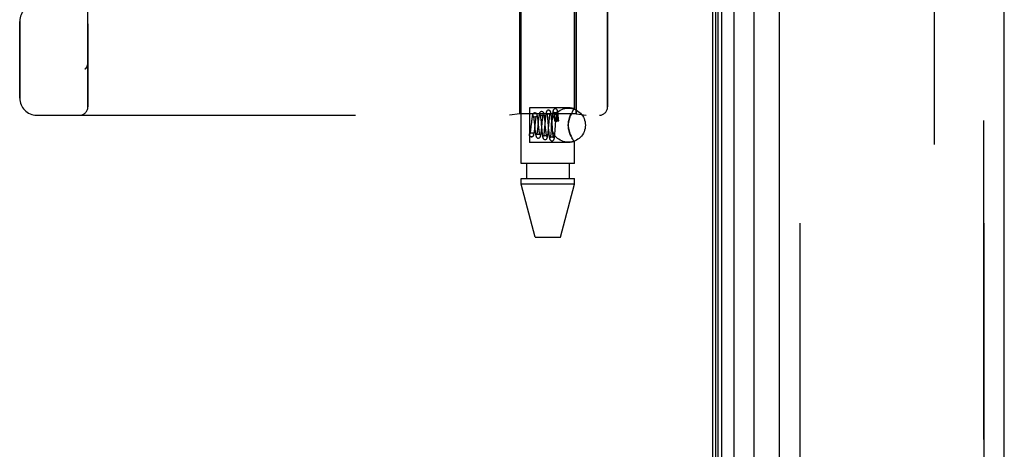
# Model space of a CAD drawing. Header units: inches. Extents: x 0 to 212, y 0 to 138.
# Tile 13 of 256: x 23.15 to 26.76, y 56.59 to 58.16. Entities that reach past the tile are written whole.
import ezdxf

# ---------------------------------------------------------------- set-up
doc = ezdxf.new("R2010")
doc.units = ezdxf.units.IN
doc.header["$LTSCALE"] = 11.6875
doc.header["$MEASUREMENT"] = 0
doc.linetypes.add('HIDDEN', pattern=[0.2, 0.1, -0.1])
doc.layers.get('0').update_dxf_attribs({"linetype": 'CONTINUOUS'})
for name, color, linetype in [('DEFAULT_2', 8, 'HIDDEN'), ('LEFTHAND_DOOR_ASSEMBLY', 7, 'CONTINUOUS'), ('RIGHTHAND_DOOR_ASSEMBLY', 7, 'CONTINUOUS')]:
    doc.layers.add(name, color=color, linetype=linetype)

msp = doc.modelspace()

# ---------------------------------------------------------------- linework, layer by layer
at = {"color": 3, "linetype": 'Continuous'}
msp.add_line((25.6922, 97.4357), (25.6922, 37.6437), dxfattribs=at)
at = {"layer": 'DEFAULT_2', "color": 8, "linetype": 'HIDDEN'}
msp.add_line((26.5047, 96.2741), (26.5047, 38.8052), dxfattribs=at)
at = {"layer": 'LEFTHAND_DOOR_ASSEMBLY', "color": 7, "linetype": 'Continuous'}
for p, q in [((25.7041, 37.8924), (25.7041, 97.187)), ((25.7128, 37.89), (25.7128, 97.1893)), ((25.7265, 37.8832), (25.7265, 97.1961)), ((25.7699, 97.205), (25.7699, 37.8743)), ((25.8451, 37.9027), (25.8451, 97.1767))]:
    msp.add_line(p, q, dxfattribs=at)
at = {"layer": 'LEFTHAND_DOOR_ASSEMBLY', "color": 3, "linetype": 'Continuous'}
for p, q in [((25.9372, 37.9247), (25.9372, 97.1547)), ((26.7622, 37.9247), (26.7622, 97.1547))]:
    msp.add_line(p, q, dxfattribs=at)
at = {"layer": 'LEFTHAND_DOOR_ASSEMBLY', "color": 8, "linetype": 'HIDDEN'}
for p, q in [((26.0122, 97.1547), (26.0122, 37.9247)), ((26.6872, 37.9247), (26.6872, 97.1547)), ((23.4007, 57.8434), (23.4007, 60.4859)), ((24.9902, 57.6367), (24.9902, 60.4847)), ((25.1862, 57.8381), (25.1862, 60.4847)), ((24.9852, 58.3647), (24.9852, 57.8187)), ((25.1912, 58.3647), (25.1912, 57.8187)), ((25.3069, 58.3647), (25.3069, 57.8434)), ((23.1507, 57.8759), (23.1507, 58.1572)), ((23.4007, 58.0047), (23.4007, 58.0045)), ((23.3904, 57.9821), (23.3906, 57.9822)), ((25.1702, 57.8402), (25.0202, 57.8402)), ((25.0202, 57.8402), (25.0202, 57.7132)), ((25.1862, 57.8381), (25.1702, 57.8402)), ((25.1787, 57.8272), (25.1813, 57.8312)), ((23.2132, 57.8134), (25.2769, 57.8134)), ((24.9852, 57.8187), (24.9477, 57.8134)), ((25.1912, 57.8187), (24.9852, 57.8187)), ((25.0277, 57.788), (25.0259, 57.7717)), ((25.0372, 57.7928), (25.0378, 57.7877)), ((25.0378, 57.7877), (25.0387, 57.7792)), ((25.0403, 57.7666), (25.0426, 57.7876)), ((25.0426, 57.7876), (25.0431, 57.7922)), ((25.0528, 57.791), (25.0506, 57.7684)), ((25.0524, 57.7906), (25.0518, 57.7959)), ((25.053, 57.785), (25.0524, 57.7906)), ((25.0545, 57.771), (25.053, 57.785)), ((25.0619, 57.798), (25.0623, 57.7937)), ((25.0623, 57.7937), (25.0628, 57.7891)), ((25.0628, 57.7891), (25.0638, 57.7786)), ((25.0654, 57.767), (25.0674, 57.7871)), ((25.0674, 57.7871), (25.0676, 57.7895)), ((25.0676, 57.7895), (25.0681, 57.7939)), ((25.0681, 57.7939), (25.0685, 57.798)), ((25.078, 57.7939), (25.0757, 57.768)), ((25.0771, 57.796), (25.0765, 57.8012)), ((25.0776, 57.7906), (25.0771, 57.796)), ((25.0786, 57.7796), (25.0776, 57.7906)), ((25.0863, 57.8059), (25.0868, 57.8019)), ((25.0874, 57.7953), (25.088, 57.7878)), ((25.0903, 57.7642), (25.0925, 57.7894)), ((25.0934, 57.799), (25.0938, 57.8033)), ((25.103, 57.7963), (25.1003, 57.7621)), ((25.1019, 57.7998), (25.1014, 57.8049)), ((25.1024, 57.7943), (25.1019, 57.7998)), ((25.1034, 57.7827), (25.1024, 57.7943)), ((25.1035, 57.802), (25.103, 57.7963)), ((25.111, 57.812), (25.1114, 57.8082)), ((25.1114, 57.8082), (25.1118, 57.804)), ((25.1118, 57.804), (25.1122, 57.7994)), ((25.1122, 57.7994), (25.1127, 57.7931)), ((25.115, 57.759), (25.1178, 57.7948)), ((25.1178, 57.7948), (25.1184, 57.8014)), ((25.1202, 57.7909), (25.1209, 57.7909)), ((25.121, 57.8073), (25.1209, 57.8062)), ((25.1209, 57.8062), (25.1209, 57.805)), ((25.1209, 57.805), (25.1209, 57.8037)), ((25.1209, 57.8037), (25.1209, 57.8023)), ((25.1209, 57.8023), (25.1209, 57.8006)), ((25.1209, 57.8006), (25.1209, 57.7979)), ((25.1209, 57.7979), (25.1209, 57.7946)), ((25.1209, 57.7946), (25.1209, 57.7909)), ((25.1211, 57.8098), (25.121, 57.8091)), ((25.121, 57.8091), (25.121, 57.8082)), ((25.121, 57.8082), (25.121, 57.8073)), ((25.1212, 57.811), (25.1211, 57.8104)), ((25.1211, 57.8104), (25.1211, 57.8098)), ((25.1258, 57.805), (25.1256, 57.8064)), ((25.126, 57.8035), (25.1258, 57.805)), ((25.1263, 57.8017), (25.126, 57.8035)), ((25.1267, 57.8047), (25.1262, 57.8099)), ((25.1265, 57.7998), (25.1263, 57.8017)), ((25.1267, 57.7976), (25.1265, 57.7998)), ((25.1272, 57.7991), (25.1267, 57.8047)), ((25.127, 57.7952), (25.1267, 57.7976)), ((25.1273, 57.7925), (25.127, 57.7952)), ((25.1276, 57.7933), (25.1272, 57.7991)), ((25.1702, 57.8106), (25.173, 57.8169)), ((25.1912, 57.8187), (25.2287, 57.8134)), ((25.0259, 57.7717), (25.0253, 57.7667)), ((25.0277, 57.7492), (25.0291, 57.749)), ((25.0278, 57.7492), (25.0291, 57.749)), ((25.0387, 57.7792), (25.0396, 57.77)), ((25.0396, 57.77), (25.0406, 57.761)), ((25.0406, 57.761), (25.0412, 57.7554)), ((25.0504, 57.7658), (25.0499, 57.7608)), ((25.0506, 57.7684), (25.0504, 57.7658)), ((25.0553, 57.7632), (25.0545, 57.771)), ((25.0638, 57.7786), (25.0645, 57.7702)), ((25.0645, 57.7702), (25.0656, 57.7589)), ((25.0649, 57.7619), (25.0654, 57.767)), ((25.0656, 57.7589), (25.0661, 57.7536)), ((25.0661, 57.7536), (25.0666, 57.7487)), ((25.075, 57.7602), (25.0745, 57.7555)), ((25.0757, 57.768), (25.075, 57.7602)), ((25.0798, 57.7666), (25.0786, 57.7796)), ((25.0805, 57.7595), (25.0798, 57.7666)), ((25.0809, 57.7551), (25.0805, 57.7595)), ((25.0814, 57.7511), (25.0809, 57.7551)), ((25.0896, 57.7683), (25.0906, 57.7567)), ((25.0906, 57.7567), (25.0911, 57.7512)), ((25.0911, 57.7512), (25.0916, 57.7459)), ((25.1003, 57.7621), (25.0997, 57.7547)), ((25.1046, 57.7679), (25.1034, 57.7827)), ((25.1055, 57.7572), (25.1046, 57.7679)), ((25.106, 57.7524), (25.1055, 57.7572)), ((25.1064, 57.748), (25.106, 57.7524)), ((25.1068, 57.744), (25.1064, 57.748)), ((25.1145, 57.7537), (25.115, 57.759)), ((25.1702, 57.7132), (25.0202, 57.7132)), ((25.0263, 57.7343), (25.0277, 57.7342)), ((25.0277, 57.7342), (25.0263, 57.7343)), ((25.173, 57.7364), (25.1702, 57.7427)), ((25.1862, 57.7152), (25.1702, 57.7132)), ((25.1859, 57.7156), (25.1862, 57.7152)), ((25.1862, 57.6367), (25.1862, 57.7152)), ((25.1862, 57.6367), (24.9902, 57.6367)), ((25.0097, 57.6367), (25.0097, 57.5817)), ((25.1667, 57.6367), (25.1667, 57.5817)), ((24.9902, 57.5817), (25.1862, 57.5817)), ((24.9902, 57.5607), (24.9902, 57.5817)), ((25.1862, 57.5607), (25.1862, 57.5817)), ((25.1862, 57.5607), (24.9902, 57.5607)), ((25.0417, 57.3667), (24.9902, 57.5607)), ((25.1347, 57.3667), (25.1862, 57.5607)), ((25.0417, 57.3667), (25.1347, 57.3667))]:
    msp.add_line(p, q, dxfattribs=at)
for points in [[(23.4007, 58.0045), (23.4007, 58.0041), (23.4007, 58.0035), (23.4006, 58.0029), (23.4006, 58.0023), (23.4005, 58.0016), (23.4005, 58.001), (23.4004, 58.0004), (23.4003, 57.9998), (23.4002, 57.9992), (23.4001, 57.9986), (23.3999, 57.998), (23.3998, 57.9974), (23.3996, 57.9968), (23.3995, 57.9962), (23.3993, 57.9957), (23.3991, 57.9951), (23.3989, 57.9945), (23.3987, 57.9939)], [(23.3904, 57.9821), (23.3906, 57.9823), (23.3908, 57.9825), (23.3911, 57.9827), (23.3913, 57.9829), (23.3915, 57.9831), (23.3917, 57.9833), (23.392, 57.9836), (23.3922, 57.9838), (23.3924, 57.984), (23.3926, 57.9842), (23.3928, 57.9844), (23.393, 57.9846), (23.3932, 57.9849), (23.3934, 57.9851), (23.3936, 57.9853), (23.3937, 57.9855), (23.3939, 57.9858), (23.3941, 57.986), (23.3943, 57.9862), (23.3945, 57.9864)], [(23.3987, 57.9939), (23.3984, 57.9934), (23.3982, 57.9928), (23.3979, 57.9922), (23.3977, 57.9916), (23.3974, 57.9911), (23.3971, 57.9905), (23.3968, 57.99), (23.3965, 57.9895), (23.3962, 57.9889), (23.3959, 57.9884), (23.3955, 57.9879), (23.3952, 57.9874), (23.3948, 57.9869), (23.3945, 57.9864)], [(25.0402, 57.8217), (25.0395, 57.8216), (25.0377, 57.8212), (25.036, 57.8204), (25.0346, 57.8193), (25.0336, 57.8182), (25.0329, 57.817), (25.0324, 57.816), (25.032, 57.8149), (25.0317, 57.8138), (25.0313, 57.8127), (25.031, 57.8114), (25.0307, 57.8099), (25.0304, 57.8084), (25.0301, 57.8066), (25.0298, 57.8047), (25.0295, 57.8027), (25.0292, 57.8005), (25.0289, 57.7982), (25.0286, 57.7958), (25.0283, 57.7932), (25.0277, 57.788)], [(25.0518, 57.7959), (25.0515, 57.7984), (25.0512, 57.8007), (25.0509, 57.803), (25.0506, 57.8051), (25.0503, 57.807), (25.05, 57.8088), (25.0497, 57.8104), (25.0493, 57.8119), (25.049, 57.8132), (25.0487, 57.8144), (25.0483, 57.8155), (25.0478, 57.8166), (25.0471, 57.8178), (25.0462, 57.819), (25.0448, 57.8202), (25.0431, 57.8211), (25.0412, 57.8216), (25.0402, 57.8217)], [(25.0652, 57.8267), (25.0644, 57.8266), (25.0626, 57.8262), (25.0609, 57.8253), (25.0595, 57.8242), (25.0585, 57.823), (25.0578, 57.8218), (25.0573, 57.8207), (25.0569, 57.8195), (25.0566, 57.8183), (25.0562, 57.8169), (25.0559, 57.8153), (25.0556, 57.8135), (25.0553, 57.8115), (25.055, 57.8094), (25.0546, 57.8071), (25.0543, 57.8046), (25.054, 57.802), (25.0537, 57.7993), (25.0534, 57.7966), (25.0528, 57.791)], [(25.0765, 57.8012), (25.0762, 57.8036), (25.076, 57.8059), (25.0757, 57.8081), (25.0754, 57.8102), (25.0751, 57.8121), (25.0748, 57.8138), (25.0745, 57.8154), (25.0742, 57.8169), (25.0739, 57.8182), (25.0736, 57.8194), (25.0732, 57.8205), (25.0727, 57.8216), (25.0721, 57.8228), (25.0712, 57.8239), (25.0699, 57.8251), (25.0681, 57.8261), (25.0662, 57.8266), (25.0652, 57.8267)], [(25.0902, 57.8317), (25.0894, 57.8316), (25.0876, 57.8312), (25.0859, 57.8303), (25.0845, 57.8292), (25.0836, 57.8281), (25.0829, 57.827), (25.0825, 57.8259), (25.0821, 57.8249), (25.0818, 57.8238), (25.0815, 57.8226), (25.0812, 57.8213), (25.0809, 57.8199), (25.0807, 57.8183), (25.0804, 57.8165), (25.0801, 57.8145), (25.0799, 57.8124), (25.0796, 57.8101), (25.0793, 57.8077), (25.079, 57.8051), (25.0788, 57.8024), (25.0785, 57.7997), (25.078, 57.7939)], [(25.0902, 57.8167), (25.0892, 57.8168), (25.0875, 57.8173), (25.086, 57.8181), (25.085, 57.819), (25.0845, 57.8197), (25.0842, 57.8201), (25.0842, 57.8203), (25.0842, 57.8202)], [(25.0842, 57.8202), (25.0842, 57.8202), (25.0843, 57.82), (25.0844, 57.8195), (25.0845, 57.819), (25.0847, 57.8182), (25.0848, 57.8174), (25.085, 57.8164), (25.0852, 57.8152), (25.0854, 57.814), (25.0856, 57.8126), (25.0857, 57.8111), (25.0859, 57.8095), (25.0861, 57.8077), (25.0863, 57.8059)], [(25.1014, 57.8049), (25.1012, 57.8072), (25.1009, 57.8095), (25.1007, 57.8116), (25.1004, 57.8136), (25.1002, 57.8154), (25.1, 57.8171), (25.0997, 57.8187), (25.0995, 57.8201), (25.0992, 57.8214), (25.099, 57.8226), (25.0987, 57.8237), (25.0984, 57.8247), (25.0981, 57.8257), (25.0977, 57.8267), (25.097, 57.8278), (25.0962, 57.829), (25.0948, 57.8302), (25.0931, 57.8311), (25.0912, 57.8316), (25.0902, 57.8317)], [(25.0962, 57.82), (25.0963, 57.8201), (25.0963, 57.8203), (25.0963, 57.8202), (25.0961, 57.8199), (25.0957, 57.8193), (25.095, 57.8186), (25.094, 57.8178), (25.0928, 57.8172), (25.0913, 57.8168), (25.0902, 57.8167)], [(25.1152, 57.8367), (25.1144, 57.8366), (25.1125, 57.8362), (25.1109, 57.8353), (25.1095, 57.8342), (25.1086, 57.8331), (25.108, 57.832), (25.1075, 57.8311), (25.1072, 57.8301), (25.1069, 57.8291), (25.1067, 57.8281), (25.1064, 57.8269), (25.1062, 57.8256), (25.1059, 57.8242), (25.1057, 57.8227), (25.1054, 57.8209), (25.1052, 57.8191), (25.105, 57.817), (25.1047, 57.8148), (25.1045, 57.8125), (25.1042, 57.81), (25.104, 57.8074), (25.1035, 57.802)], [(25.1152, 57.8217), (25.1142, 57.8218), (25.1125, 57.8223), (25.111, 57.8231), (25.11, 57.824), (25.1094, 57.8247), (25.1092, 57.8252), (25.1091, 57.8254)], [(25.1091, 57.8254), (25.1091, 57.8254), (25.1092, 57.8252), (25.1092, 57.8248), (25.1094, 57.8243), (25.1095, 57.8236), (25.1097, 57.8228), (25.1098, 57.8219), (25.11, 57.8208), (25.1101, 57.8197), (25.1103, 57.8184), (25.1105, 57.8169), (25.1107, 57.8154), (25.1109, 57.8138), (25.111, 57.812)], [(25.1262, 57.8099), (25.126, 57.8124), (25.1257, 57.8146), (25.1255, 57.8168), (25.1253, 57.8188), (25.125, 57.8206), (25.1248, 57.8223), (25.1246, 57.8239), (25.1243, 57.8253), (25.1241, 57.8266), (25.1239, 57.8278), (25.1236, 57.8288), (25.1233, 57.8298), (25.123, 57.8308), (25.1226, 57.8318), (25.122, 57.8328), (25.1211, 57.834), (25.1198, 57.8351), (25.1182, 57.8361), (25.1162, 57.8366), (25.1152, 57.8367)], [(25.1213, 57.8251), (25.1214, 57.8253), (25.1214, 57.8254), (25.1213, 57.8253), (25.1211, 57.8249), (25.1207, 57.8243), (25.1201, 57.8236), (25.1191, 57.8228), (25.1178, 57.8222), (25.1163, 57.8218), (25.1152, 57.8217)], [(25.1189, 57.8073), (25.1193, 57.8109), (25.1195, 57.8126), (25.1196, 57.8142), (25.1198, 57.8157), (25.12, 57.8171), (25.1201, 57.8184), (25.1203, 57.8196), (25.1205, 57.8207), (25.1206, 57.8217), (25.1208, 57.8226), (25.1209, 57.8234), (25.1211, 57.8241), (25.1212, 57.8246), (25.1213, 57.825), (25.1213, 57.8251)], [(25.1859, 57.8377), (25.1849, 57.8364), (25.1834, 57.8342), (25.1813, 57.8312), (25.1787, 57.8272), (25.1759, 57.8225), (25.173, 57.8169), (25.1702, 57.8106)], [(25.1849, 57.8364), (25.1859, 57.8377), (25.1862, 57.8381)], [(25.0403, 57.8067), (25.0394, 57.8067), (25.0377, 57.8072), (25.0363, 57.808), (25.0353, 57.8088), (25.0348, 57.8094), (25.0345, 57.8099), (25.0344, 57.81), (25.0345, 57.8099)], [(25.0345, 57.8099), (25.0345, 57.8099), (25.0346, 57.8095), (25.0348, 57.8089), (25.0349, 57.8081), (25.0352, 57.8071), (25.0354, 57.8059), (25.0356, 57.8045), (25.0359, 57.803), (25.0361, 57.8013), (25.0364, 57.7994), (25.0367, 57.7973), (25.0369, 57.7951), (25.0372, 57.7928)], [(25.0459, 57.8095), (25.046, 57.8097), (25.0461, 57.8099), (25.046, 57.8099), (25.0459, 57.8096), (25.0455, 57.8091), (25.0448, 57.8084), (25.0438, 57.8077), (25.0424, 57.807), (25.0409, 57.8067), (25.0403, 57.8067)], [(25.0431, 57.7922), (25.0437, 57.7963), (25.0439, 57.7982), (25.0442, 57.8), (25.0444, 57.8017), (25.0446, 57.8032), (25.0449, 57.8046), (25.0451, 57.8059), (25.0453, 57.807), (25.0455, 57.8079), (25.0457, 57.8087), (25.0459, 57.8093), (25.0459, 57.8095)], [(25.0653, 57.8117), (25.0643, 57.8118), (25.0626, 57.8122), (25.0612, 57.813), (25.0602, 57.8139), (25.0596, 57.8146), (25.0594, 57.815), (25.0593, 57.8152), (25.0593, 57.8151)], [(25.0593, 57.8151), (25.0593, 57.8151), (25.0594, 57.8148), (25.0595, 57.8143), (25.0597, 57.8137), (25.0598, 57.813), (25.06, 57.812), (25.0602, 57.811), (25.0604, 57.8098), (25.0606, 57.8084), (25.0608, 57.807), (25.061, 57.8054), (25.0612, 57.8037), (25.0615, 57.8019), (25.0617, 57.8), (25.0619, 57.798)], [(25.0711, 57.8148), (25.0711, 57.815), (25.0712, 57.8151), (25.0712, 57.815), (25.071, 57.8147), (25.0706, 57.8142), (25.0699, 57.8135), (25.0689, 57.8128), (25.0677, 57.8121), (25.0662, 57.8118), (25.0653, 57.8117)], [(25.0685, 57.798), (25.069, 57.8018), (25.0692, 57.8035), (25.0694, 57.8052), (25.0696, 57.8067), (25.0698, 57.8081), (25.07, 57.8094), (25.0702, 57.8106), (25.0704, 57.8117), (25.0706, 57.8126), (25.0707, 57.8134), (25.0709, 57.8141), (25.071, 57.8146), (25.0711, 57.8148)], [(25.0868, 57.8019), (25.0872, 57.7976), (25.0874, 57.7953)], [(25.088, 57.7878), (25.0892, 57.7741), (25.0896, 57.7683)], [(25.0925, 57.7894), (25.0932, 57.7967), (25.0934, 57.799)], [(25.0938, 57.8033), (25.0942, 57.8071), (25.0944, 57.8089), (25.0946, 57.8105), (25.0948, 57.812), (25.095, 57.8135), (25.0952, 57.8148), (25.0954, 57.816), (25.0956, 57.817), (25.0957, 57.8179), (25.0959, 57.8187), (25.096, 57.8193), (25.0962, 57.8198), (25.0962, 57.82)], [(25.1202, 57.7955), (25.1182, 57.7954), (25.1164, 57.7952), (25.1149, 57.7948), (25.1137, 57.7944), (25.113, 57.7938), (25.1127, 57.7932), (25.1127, 57.7931)], [(25.1127, 57.7931), (25.113, 57.7926), (25.1137, 57.792), (25.1149, 57.7916), (25.1164, 57.7912), (25.1182, 57.791), (25.1202, 57.7909)], [(25.1184, 57.8014), (25.1187, 57.8054), (25.1189, 57.8073)], [(25.1276, 57.7933), (25.1276, 57.7936), (25.1271, 57.7941), (25.1262, 57.7946), (25.125, 57.795), (25.1236, 57.7953), (25.122, 57.7954), (25.1202, 57.7955)], [(25.1273, 57.7925), (25.1256, 57.7921), (25.124, 57.7917), (25.1224, 57.7913), (25.1209, 57.7909)], [(25.1256, 57.8064), (25.1255, 57.807), (25.1254, 57.8076), (25.1254, 57.8082), (25.1253, 57.8087), (25.1252, 57.8092), (25.1251, 57.8096), (25.125, 57.8101), (25.1249, 57.8105), (25.1249, 57.8109), (25.1248, 57.8112), (25.1247, 57.8116), (25.1247, 57.8119), (25.1246, 57.8122), (25.1245, 57.8125), (25.1245, 57.8128), (25.1244, 57.8131), (25.1243, 57.8133), (25.1243, 57.8135), (25.1242, 57.8138), (25.1241, 57.814), (25.1241, 57.8142), (25.124, 57.8144), (25.1239, 57.8146), (25.1239, 57.8148), (25.1238, 57.815), (25.1238, 57.8152), (25.1237, 57.8153), (25.1236, 57.8155), (25.1236, 57.8157), (25.1235, 57.8158), (25.1234, 57.8159), (25.1233, 57.8161), (25.1233, 57.8162), (25.1232, 57.8163), (25.1231, 57.8164), (25.123, 57.8165), (25.123, 57.8166), (25.1229, 57.8166), (25.1228, 57.8167), (25.1227, 57.8167), (25.1226, 57.8167), (25.1225, 57.8167), (25.1223, 57.8166), (25.1222, 57.8165), (25.1221, 57.8163), (25.122, 57.8161), (25.1219, 57.8159), (25.1218, 57.8158), (25.1218, 57.8156), (25.1218, 57.8154), (25.1217, 57.8153), (25.1217, 57.8152), (25.1216, 57.815), (25.1216, 57.8149), (25.1216, 57.8148), (25.1216, 57.8146), (25.1215, 57.8145), (25.1215, 57.8144), (25.1215, 57.8143), (25.1215, 57.8141), (25.1215, 57.814), (25.1214, 57.8139), (25.1214, 57.8137), (25.1214, 57.8136), (25.1214, 57.8134), (25.1214, 57.8133), (25.1213, 57.8131), (25.1213, 57.813), (25.1213, 57.8128), (25.1213, 57.8126), (25.1213, 57.8124), (25.1212, 57.8122), (25.1212, 57.812), (25.1212, 57.8118), (25.1212, 57.8115), (25.1212, 57.811)], [(25.1273, 57.7925), (25.1276, 57.793), (25.1276, 57.7933)], [(25.1702, 57.7427), (25.1677, 57.7494), (25.1656, 57.7561), (25.1641, 57.763), (25.1631, 57.7699), (25.1628, 57.7768), (25.1631, 57.7837), (25.1641, 57.7906), (25.1656, 57.7973), (25.1677, 57.804), (25.1702, 57.8106)], [(25.1702, 57.8106), (25.1685, 57.8064), (25.167, 57.8019), (25.1656, 57.7974), (25.1645, 57.7926), (25.1636, 57.7874), (25.163, 57.7821), (25.1628, 57.7767), (25.163, 57.7713), (25.1636, 57.766), (25.1645, 57.7608), (25.1656, 57.756), (25.167, 57.7514), (25.1685, 57.747), (25.1702, 57.7427)], [(25.0263, 57.7343), (25.0257, 57.7345), (25.0239, 57.7352), (25.0224, 57.7364), (25.0212, 57.7379), (25.0205, 57.7397), (25.0202, 57.7417), (25.0205, 57.7436), (25.0212, 57.7454), (25.0224, 57.747), (25.0239, 57.7481), (25.0257, 57.7489), (25.0277, 57.7492)], [(25.0253, 57.7667), (25.0248, 57.7621), (25.0245, 57.76), (25.0243, 57.758), (25.024, 57.7562), (25.0237, 57.7544), (25.0235, 57.7528), (25.0232, 57.7513), (25.023, 57.75), (25.0228, 57.7489), (25.0226, 57.7479), (25.0224, 57.747), (25.0222, 57.7464), (25.0221, 57.7461), (25.022, 57.746)], [(25.022, 57.746), (25.022, 57.7459), (25.0221, 57.746), (25.0223, 57.7464), (25.0229, 57.7471), (25.0239, 57.7479), (25.0253, 57.7487), (25.0269, 57.7491), (25.0278, 57.7492)], [(25.0277, 57.7342), (25.0287, 57.7342), (25.0306, 57.7347), (25.0324, 57.7357), (25.0337, 57.7369), (25.0347, 57.7381), (25.0354, 57.7393), (25.0359, 57.7405), (25.0363, 57.7417), (25.0367, 57.743), (25.037, 57.7444), (25.0373, 57.746), (25.0377, 57.7477), (25.038, 57.7496), (25.0383, 57.7517), (25.0387, 57.7539), (25.039, 57.7562), (25.0393, 57.7587), (25.0396, 57.7612), (25.0403, 57.7666)], [(25.0291, 57.749), (25.0297, 57.7489), (25.0314, 57.7481), (25.033, 57.747), (25.0342, 57.7454), (25.0349, 57.7436), (25.0351, 57.7417), (25.0349, 57.7397), (25.0342, 57.7379), (25.033, 57.7364), (25.0314, 57.7352), (25.0297, 57.7345), (25.0277, 57.7342)], [(25.0412, 57.7554), (25.0415, 57.7529), (25.0418, 57.7505), (25.0421, 57.7482), (25.0424, 57.7461), (25.0427, 57.7442), (25.043, 57.7425), (25.0433, 57.7409), (25.0436, 57.7395), (25.0439, 57.7382), (25.0442, 57.737), (25.0445, 57.7359), (25.0449, 57.7349), (25.0454, 57.7338), (25.0461, 57.7327), (25.0471, 57.7315), (25.0485, 57.7304), (25.0502, 57.7296), (25.052, 57.7292), (25.0527, 57.7292)], [(25.0499, 57.7608), (25.0493, 57.7562), (25.0491, 57.7541), (25.0489, 57.7521), (25.0486, 57.7503), (25.0484, 57.7486), (25.0481, 57.747), (25.0479, 57.7456), (25.0477, 57.7443), (25.0475, 57.7432), (25.0473, 57.7423), (25.0471, 57.7416), (25.0471, 57.7414)], [(25.0527, 57.7292), (25.0537, 57.7292), (25.0557, 57.7298), (25.0574, 57.7307), (25.0587, 57.7319), (25.0596, 57.7331), (25.0603, 57.7343), (25.0608, 57.7354), (25.0612, 57.7367), (25.0616, 57.7382), (25.062, 57.7398), (25.0623, 57.7416), (25.0626, 57.7435), (25.063, 57.7455), (25.0633, 57.7476), (25.0636, 57.7498), (25.0638, 57.7521), (25.0641, 57.7545), (25.0644, 57.7569), (25.0649, 57.7619)], [(25.0561, 57.7563), (25.0556, 57.7608), (25.0553, 57.7632)], [(25.0586, 57.7408), (25.0586, 57.741), (25.0585, 57.7414), (25.0583, 57.7419), (25.0581, 57.7427), (25.0579, 57.7436), (25.0577, 57.7447), (25.0575, 57.746), (25.0573, 57.7474), (25.057, 57.7489), (25.0568, 57.7506), (25.0566, 57.7524), (25.0563, 57.7543), (25.0561, 57.7563)], [(25.0666, 57.7487), (25.0669, 57.7465), (25.0672, 57.7443), (25.0674, 57.7423), (25.0677, 57.7404), (25.0679, 57.7386), (25.0682, 57.737), (25.0685, 57.7356), (25.0687, 57.7343), (25.069, 57.733), (25.0693, 57.7319), (25.0696, 57.7309), (25.07, 57.7299), (25.0704, 57.7288), (25.0711, 57.7277), (25.0721, 57.7266), (25.0735, 57.7255), (25.0751, 57.7246), (25.077, 57.7242), (25.0777, 57.7242)], [(25.0745, 57.7555), (25.0741, 57.7511), (25.0739, 57.7492), (25.0736, 57.7473), (25.0734, 57.7455), (25.0732, 57.7439), (25.073, 57.7424), (25.0728, 57.741), (25.0726, 57.7397), (25.0724, 57.7386), (25.0722, 57.7377), (25.0721, 57.7369), (25.0719, 57.7363), (25.0719, 57.7361)], [(25.0777, 57.7242), (25.0787, 57.7242), (25.0806, 57.7248), (25.0824, 57.7257), (25.0837, 57.7269), (25.0846, 57.7281), (25.0852, 57.7292), (25.0857, 57.7303), (25.086, 57.7313), (25.0863, 57.7324), (25.0866, 57.7336), (25.0869, 57.7349), (25.0871, 57.7364), (25.0874, 57.738), (25.0877, 57.7397), (25.0879, 57.7416), (25.0882, 57.7437), (25.0885, 57.7458), (25.0887, 57.7481), (25.089, 57.7506), (25.0895, 57.7558)], [(25.0837, 57.7357), (25.0837, 57.7358), (25.0836, 57.7362), (25.0835, 57.7367), (25.0833, 57.7374), (25.0831, 57.7382), (25.083, 57.7391), (25.0828, 57.7402), (25.0826, 57.7414), (25.0824, 57.7428), (25.0822, 57.7442), (25.082, 57.7458), (25.0818, 57.7474), (25.0816, 57.7492), (25.0814, 57.7511)], [(25.0895, 57.7558), (25.0898, 57.7585), (25.0903, 57.7642)], [(25.0991, 57.7482), (25.0987, 57.7443), (25.0985, 57.7425), (25.0983, 57.7408), (25.0981, 57.7392), (25.0979, 57.7377), (25.0977, 57.7364), (25.0975, 57.7352), (25.0974, 57.7341), (25.0972, 57.7331), (25.097, 57.7323), (25.0969, 57.7316), (25.0968, 57.731), (25.0967, 57.7309)], [(25.0997, 57.7547), (25.0993, 57.7503), (25.0991, 57.7482)], [(25.1027, 57.7192), (25.1037, 57.7192), (25.1056, 57.7197), (25.1073, 57.7207), (25.1086, 57.7219), (25.1095, 57.723), (25.1101, 57.7241), (25.1105, 57.7251), (25.1109, 57.726), (25.1112, 57.7271), (25.1114, 57.7281), (25.1117, 57.7293), (25.1119, 57.7306), (25.1121, 57.732), (25.1124, 57.7336), (25.1126, 57.7353), (25.1129, 57.7372), (25.1131, 57.7392), (25.1133, 57.7413), (25.1136, 57.7436), (25.1138, 57.746), (25.1141, 57.7485), (25.1145, 57.7537)], [(25.0471, 57.7414), (25.047, 57.7411), (25.0469, 57.7408), (25.0469, 57.7408), (25.047, 57.741), (25.0474, 57.7416), (25.0481, 57.7424), (25.0492, 57.7432), (25.0507, 57.7438), (25.0522, 57.7441), (25.0528, 57.7442)], [(25.0528, 57.7442), (25.0537, 57.7441), (25.0551, 57.7437), (25.0564, 57.7431), (25.0573, 57.7424), (25.058, 57.7417), (25.0584, 57.7412), (25.0586, 57.7409), (25.0586, 57.7408)], [(25.0719, 57.7361), (25.0718, 57.7359), (25.0717, 57.7356), (25.0719, 57.7359), (25.0723, 57.7365), (25.073, 57.7373), (25.0741, 57.7381), (25.0755, 57.7388), (25.0771, 57.7391), (25.0778, 57.7392)], [(25.0778, 57.7392), (25.0788, 57.7391), (25.0803, 57.7387), (25.0815, 57.738), (25.0825, 57.7373), (25.0831, 57.7366), (25.0835, 57.736), (25.0837, 57.7357), (25.0837, 57.7357)], [(25.0916, 57.7459), (25.0919, 57.7434), (25.0921, 57.7411), (25.0924, 57.7388), (25.0926, 57.7368), (25.0929, 57.7349), (25.0931, 57.7332), (25.0934, 57.7316), (25.0936, 57.7302), (25.0939, 57.7289), (25.0941, 57.7278), (25.0944, 57.7268), (25.0947, 57.7258), (25.095, 57.7248), (25.0955, 57.7238), (25.0961, 57.7227), (25.0971, 57.7216), (25.0984, 57.7205), (25.1001, 57.7197), (25.1019, 57.7192), (25.1027, 57.7192)], [(25.0967, 57.7309), (25.0967, 57.7307), (25.0966, 57.7305), (25.0966, 57.7305), (25.0968, 57.7308), (25.0972, 57.7314), (25.0978, 57.7322), (25.0989, 57.733), (25.1004, 57.7337), (25.102, 57.7341), (25.1027, 57.7342)], [(25.1027, 57.7342), (25.1038, 57.7341), (25.1053, 57.7337), (25.1066, 57.733), (25.1075, 57.7323), (25.1082, 57.7315), (25.1086, 57.731), (25.1088, 57.7306), (25.1088, 57.7305)], [(25.1088, 57.7305), (25.1088, 57.7305), (25.1088, 57.7306), (25.1087, 57.7309), (25.1086, 57.7314), (25.1084, 57.7321), (25.1083, 57.7329), (25.1081, 57.7338), (25.1079, 57.7349), (25.1078, 57.7361), (25.1076, 57.7375), (25.1074, 57.7389), (25.1072, 57.7405), (25.107, 57.7422), (25.1068, 57.744)], [(25.1702, 57.7427), (25.173, 57.7364), (25.1759, 57.7309)], [(25.1862, 57.7152), (25.1859, 57.7156), (25.1849, 57.7169), (25.1834, 57.7191), (25.1813, 57.7221), (25.1787, 57.7261), (25.1759, 57.7309)], [(25.1787, 57.7261), (25.1813, 57.7221), (25.1834, 57.7191)]]:
    msp.add_lwpolyline(points, dxfattribs=at)
msp.add_circle((25.1632, 57.7767), 0.0625, dxfattribs=at)
for centre, radius, start, end in [((25.2132, 55.8896), 2.7751, 90, 136.1116), ((23.2132, 58.1572), 0.0625, 90, 180), ((23.2132, 57.8759), 0.0625, 180, 270), ((23.3707, 57.8434), 0.03, 270, 360), ((25.2769, 57.8434), 0.03, 270, 360)]:
    msp.add_arc(centre, radius, start, end, dxfattribs=at)
at = {"layer": 'RIGHTHAND_DOOR_ASSEMBLY', "color": 8, "linetype": 'HIDDEN'}
for p, q in [((26.0122, 97.1547), (26.0122, 37.9247)), ((26.6872, 97.1547), (26.6872, 37.9247)), ((23.4007, 60.4859), (23.4007, 57.8434)), ((24.9852, 57.8187), (24.9852, 58.3647)), ((25.1912, 57.8187), (25.1912, 58.3647)), ((25.3069, 57.8434), (25.3069, 58.3647)), ((23.1507, 58.1572), (23.1507, 57.8759)), ((23.4007, 58.0045), (23.4007, 58.0047)), ((23.3904, 57.9821), (23.3906, 57.9822)), ((23.2132, 57.8134), (25.2769, 57.8134)), ((24.9852, 57.8187), (24.9477, 57.8134)), ((25.1912, 57.8187), (24.9852, 57.8187)), ((25.1912, 57.8187), (25.2287, 57.8134))]:
    msp.add_line(p, q, dxfattribs=at)
for points in [[(23.3986, 57.9938), (23.3988, 57.9944), (23.3991, 57.995), (23.3992, 57.9956), (23.3994, 57.9961), (23.3996, 57.9967), (23.3998, 57.9973), (23.3999, 57.9979), (23.4, 57.9985), (23.4002, 57.9991), (23.4003, 57.9998), (23.4004, 58.0004), (23.4005, 58.001), (23.4005, 58.0016), (23.4006, 58.0022), (23.4006, 58.0029), (23.4007, 58.0035), (23.4007, 58.0041), (23.4007, 58.0045)], [(23.3945, 57.9865), (23.3943, 57.9862), (23.3941, 57.986), (23.3939, 57.9858), (23.3938, 57.9855), (23.3936, 57.9853), (23.3934, 57.9851), (23.3932, 57.9849), (23.393, 57.9847), (23.3928, 57.9844), (23.3926, 57.9842), (23.3924, 57.984), (23.3922, 57.9838), (23.392, 57.9836), (23.3917, 57.9834), (23.3915, 57.9831), (23.3913, 57.9829), (23.3911, 57.9827), (23.3908, 57.9825), (23.3906, 57.9823), (23.3904, 57.9821)], [(23.3945, 57.9865), (23.3948, 57.9869), (23.3952, 57.9874), (23.3955, 57.9879), (23.3959, 57.9884), (23.3962, 57.9889), (23.3965, 57.9894), (23.3968, 57.99), (23.3971, 57.9905), (23.3974, 57.991), (23.3976, 57.9916), (23.3979, 57.9921), (23.3982, 57.9927), (23.3984, 57.9932), (23.3986, 57.9938)]]:
    msp.add_lwpolyline(points, dxfattribs=at)
for centre, radius, start, end in [((25.2132, 55.8896), 2.7751, 90, 136.1116), ((23.2132, 58.1572), 0.0625, 90, 180), ((23.2132, 57.8759), 0.0625, 180, 270), ((23.3707, 57.8434), 0.03, 270, 360), ((25.2769, 57.8434), 0.03, 270, 360)]:
    msp.add_arc(centre, radius, start, end, dxfattribs=at)

doc.saveas('drawing.dxf')
